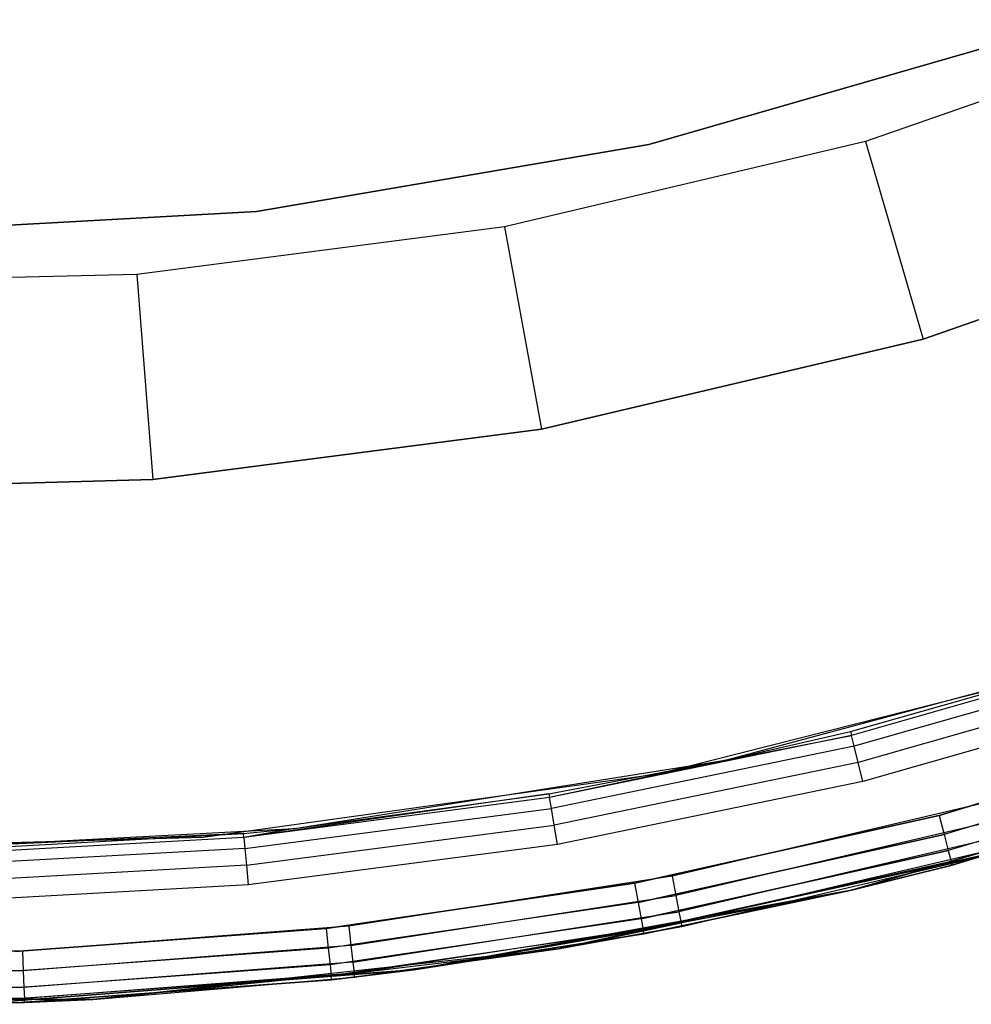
# Model space of a CAD drawing. Extents: x -4.43 to 3.97, y -4.36 to 4.03.
# Tile 17 of 32: x -0.08 to 0.85, y -4.36 to -3.41. Entities that reach past the tile are written whole.
import ezdxf

# ---------------------------------------------------------------- set-up
doc = ezdxf.new("R2010")
doc.units = 0
doc.header["$LTSCALE"] = 2.54
doc.layers.get('0').update_dxf_attribs({"color": 13, "linetype": 'CONTINUOUS'})

# ---------------------------------------------------------------- blocks, each defined once
blk = doc.blocks.new('Z_O_ENIE_CRES_STL_1')
at = {"color": 0}
for p, q in [((6.59087, -3.24213, -7.69395), (6.25052, -3.36052, -7.69395)), ((6.59087, -3.24213, -7.69395), (6.25052, -3.36052, -7.69395)), ((6.41178, -3.2564, -5.8), (6.04002, -3.3635, -5.8)), ((6.04002, -3.3635, -6.5), (6.41178, -3.2564, -6.5)), ((6.04002, -3.3635, -6.5), (6.41178, -3.2564, -6.5)), ((6.41178, -3.2564, -5.8), (6.04002, -3.3635, -5.8)), ((6.04002, -3.3635, -5.8), (5.6586, -3.42831, -5.8)), ((5.6586, -3.42831, -6.5), (6.04002, -3.3635, -6.5)), ((5.6586, -3.42831, -6.5), (6.04002, -3.3635, -6.5)), ((6.04002, -3.3635, -5.8), (5.6586, -3.42831, -5.8)), ((6.25052, -3.36052, -7.69395), (5.8998, -3.44329, -7.69395)), ((6.25052, -3.36052, -7.69395), (5.8998, -3.44329, -7.69395)), ((6.04002, -3.3635, -6.5), (6.04002, -3.3635, -5.8)), ((6.04002, -3.3635, -6.5), (6.04002, -3.3635, -5.8)), ((6.25052, -3.36052, -7.69395), (6.30642, -3.55255, -7.49395)), ((6.25052, -3.36052, -7.69395), (6.30642, -3.55255, -7.49395)), ((5.6586, -3.42831, -5.8), (5.27232, -3.45, -5.8)), ((5.27232, -3.45, -6.5), (5.6586, -3.42831, -6.5)), ((5.27232, -3.45, -6.5), (5.6586, -3.42831, -6.5)), ((5.6586, -3.42831, -5.8), (5.27232, -3.45, -5.8)), ((5.6586, -3.42831, -6.5), (5.6586, -3.42831, -5.8)), ((5.6586, -3.42831, -6.5), (5.6586, -3.42831, -5.8)), ((6.30642, -3.55255, -7.49395), (6.66621, -3.4274, -7.49395)), ((6.66621, -3.4274, -5.89395), (6.30642, -3.55255, -5.89395)), ((6.66621, -3.4274, -5.89395), (6.30642, -3.55255, -5.89395)), ((6.30642, -3.55255, -7.49395), (6.66621, -3.4274, -7.49395)), ((5.8998, -3.44329, -7.69395), (5.54244, -3.48956, -7.69395)), ((5.8998, -3.44329, -7.69395), (5.54244, -3.48956, -7.69395)), ((5.8998, -3.44329, -7.69395), (5.93566, -3.64005, -7.49395)), ((5.8998, -3.44329, -7.69395), (5.93566, -3.64005, -7.49395)), ((5.54244, -3.48956, -7.69395), (5.1822, -3.49884, -7.69395)), ((5.54244, -3.48956, -7.69395), (5.1822, -3.49884, -7.69395)), ((5.54244, -3.48956, -7.69395), (5.55787, -3.68896, -7.49395)), ((5.54244, -3.48956, -7.69395), (5.55787, -3.68896, -7.49395)), ((5.93566, -3.64005, -7.49395), (6.30642, -3.55255, -7.49395)), ((6.30642, -3.55255, -5.89395), (5.93566, -3.64005, -5.89395)), ((6.30642, -3.55255, -5.89395), (5.93566, -3.64005, -5.89395)), ((5.93566, -3.64005, -7.49395), (6.30642, -3.55255, -7.49395)), ((6.30642, -3.55255, -7.49395), (6.30642, -3.55255, -5.89395)), ((6.30642, -3.55255, -7.49395), (6.30642, -3.55255, -5.89395)), ((5.55787, -3.68896, -7.49395), (5.93566, -3.64005, -7.49395)), ((5.93566, -3.64005, -5.89395), (5.55787, -3.68896, -5.89395)), ((5.93566, -3.64005, -5.89395), (5.55787, -3.68896, -5.89395)), ((5.55787, -3.68896, -7.49395), (5.93566, -3.64005, -7.49395)), ((5.93566, -3.64005, -7.49395), (5.93566, -3.64005, -5.89395)), ((5.93566, -3.64005, -7.49395), (5.93566, -3.64005, -5.89395)), ((5.17705, -3.69877, -7.49395), (5.55787, -3.68896, -7.49395)), ((5.55787, -3.68896, -5.89395), (5.17705, -3.69877, -5.89395)), ((5.55787, -3.68896, -5.89395), (5.17705, -3.69877, -5.89395)), ((5.17705, -3.69877, -7.49395), (5.55787, -3.68896, -7.49395)), ((5.55787, -3.68896, -7.49395), (5.55787, -3.68896, -5.89395)), ((5.55787, -3.68896, -7.49395), (5.55787, -3.68896, -5.89395)), ((6.11436, -3.9615, -8), (6.52384, -3.85178, -8)), ((6.11436, -3.9615, -8), (6.52384, -3.85178, -8)), ((6.23596, -3.93369, -6.55), (6.52384, -3.85178, -8)), ((6.23596, -3.93369, -6.55), (6.52384, -3.85178, -8)), ((6.23596, -3.93369, -6.55), (6.52384, -3.85178, -6.55)), ((6.23596, -3.93369, -6.55), (6.52384, -3.85178, -6.55)), ((6.52502, -3.8554, -6.53087), (6.23686, -3.93738, -6.53087)), ((6.52502, -3.8554, -6.53087), (6.23686, -3.93738, -6.53087)), ((6.04875, -3.97488, -5.8), (6.48131, -3.86534, -5.8)), ((6.04875, -3.97488, -0.15), (6.48131, -3.86534, -0.15)), ((6.04875, -3.97488, -5.8), (6.48131, -3.86534, -5.8)), ((6.04875, -3.97488, -0.15), (6.48131, -3.86534, -0.15)), ((6.52837, -3.86571, -6.51464), (6.23944, -3.94791, -6.51464)), ((6.52837, -3.86571, -6.51464), (6.23944, -3.94791, -6.51464)), ((6.53338, -3.88113, -6.50381), (6.2433, -3.96367, -6.50381)), ((6.53338, -3.88113, -6.50381), (6.2433, -3.96367, -6.50381)), ((6.53929, -3.89933, -6.5), (6.24786, -3.98225, -6.5)), ((6.53929, -3.89933, -6.5), (6.24786, -3.98225, -6.5)), ((6.322, -4.01506, -6.5), (6.61228, -3.92773, -6.5)), ((6.61228, -3.92773, -8), (6.322, -4.01506, -8)), ((6.322, -4.01506, -6.5), (6.61228, -3.92773, -6.5)), ((6.61228, -3.92773, -8), (6.322, -4.01506, -8)), ((6.23686, -3.93738, -6.53087), (5.94345, -3.99787, -6.53087)), ((6.23686, -3.93738, -6.53087), (5.94345, -3.99787, -6.53087)), ((6.11436, -3.9615, -8), (6.23596, -3.93369, -6.55)), ((6.11436, -3.9615, -6.55), (6.23596, -3.93369, -6.55)), ((6.11436, -3.9615, -8), (6.23596, -3.93369, -6.55)), ((6.11436, -3.9615, -6.55), (6.23596, -3.93369, -6.55)), ((6.11436, -3.9615, -6.55), (6.23686, -3.93738, -6.53087)), ((6.11436, -3.9615, -6.55), (6.23686, -3.93738, -6.53087)), ((6.23596, -3.93369, -6.55), (6.23686, -3.93738, -6.53087)), ((6.23596, -3.93369, -6.55), (6.23686, -3.93738, -6.53087)), ((6.23944, -3.94791, -6.51464), (6.23686, -3.93738, -6.53087)), ((6.23944, -3.94791, -6.51464), (6.23686, -3.93738, -6.53087)), ((6.23944, -3.94791, -6.51464), (5.94524, -4.00856, -6.51464)), ((6.23944, -3.94791, -6.51464), (5.94524, -4.00856, -6.51464)), ((6.2433, -3.96367, -6.50381), (6.23944, -3.94791, -6.51464)), ((6.2433, -3.96367, -6.50381), (6.23944, -3.94791, -6.51464)), ((6.61845, -3.94583, -6.50381), (6.32683, -4.03357, -6.50381)), ((6.61845, -3.94583, -6.50381), (6.32683, -4.03357, -6.50381)), ((6.61845, -3.94583, -7.99619), (6.32683, -4.03357, -7.99619)), ((6.61845, -3.94583, -7.99619), (6.32683, -4.03357, -7.99619)), ((5.69566, -4.02781, -8), (6.11436, -3.9615, -8)), ((5.69566, -4.02781, -8), (6.11436, -3.9615, -8)), ((5.94282, -3.99411, -6.55), (6.11436, -3.9615, -8)), ((5.94282, -3.99411, -6.55), (6.11436, -3.9615, -8)), ((5.94282, -3.99411, -6.55), (6.11436, -3.9615, -6.55)), ((5.94282, -3.99411, -6.55), (6.11436, -3.9615, -6.55)), ((6.11436, -3.9615, -6.55), (5.94345, -3.99787, -6.53087)), ((6.11436, -3.9615, -6.55), (5.94345, -3.99787, -6.53087)), ((6.2433, -3.96367, -6.50381), (5.94792, -4.02455, -6.50381)), ((6.2433, -3.96367, -6.50381), (5.94792, -4.02455, -6.50381)), ((6.11436, -3.9615, -6.55), (6.11436, -3.9615, -8)), ((6.11436, -3.9615, -6.55), (6.11436, -3.9615, -8)), ((6.6522, -3.96685, -5.8), (6.23701, -4.08771, -5.8)), ((6.23701, -4.08771, -6.5), (6.6522, -3.96685, -6.5)), ((6.6522, -3.96685, -5.8), (6.23701, -4.08771, -5.8)), ((6.23701, -4.08771, -6.5), (6.6522, -3.96685, -6.5)), ((6.24786, -3.98225, -6.5), (6.2433, -3.96367, -6.50381)), ((6.24786, -3.98225, -6.5), (6.2433, -3.96367, -6.50381)), ((6.62369, -3.96119, -6.51464), (6.33094, -4.04926, -6.51464)), ((6.62369, -3.96119, -6.51464), (6.33094, -4.04926, -6.51464)), ((6.62369, -3.96119, -7.98536), (6.33094, -4.04926, -7.98536)), ((6.62369, -3.96119, -7.98536), (6.33094, -4.04926, -7.98536)), ((5.60677, -4.03617, -5.8), (6.04875, -3.97488, -5.8)), ((5.60677, -4.03617, -0.15), (6.04875, -3.97488, -0.15)), ((5.60677, -4.03617, -5.8), (6.04875, -3.97488, -5.8)), ((5.60677, -4.03617, -0.15), (6.04875, -3.97488, -0.15)), ((6.04875, -3.97488, -0.15), (6.04875, -3.97488, -5.8)), ((6.04875, -3.97488, -0.15), (6.04875, -3.97488, -5.8)), ((6.62719, -3.97144, -6.53087), (6.33368, -4.05975, -6.53087)), ((6.62719, -3.97144, -6.53087), (6.33368, -4.05975, -6.53087)), ((6.62719, -3.97144, -7.96913), (6.33368, -4.05975, -7.96913)), ((6.62719, -3.97144, -7.96913), (6.33368, -4.05975, -7.96913)), ((6.62842, -3.97505, -6.55), (6.33464, -4.06343, -6.55)), ((6.33464, -4.06343, -7.95), (6.62842, -3.97505, -7.95)), ((6.62842, -3.97505, -6.55), (6.33464, -4.06343, -6.55)), ((6.33464, -4.06343, -7.95), (6.62842, -3.97505, -7.95)), ((6.24786, -3.98225, -6.5), (5.95109, -4.04342, -6.5)), ((6.24786, -3.98225, -6.5), (5.95109, -4.04342, -6.5)), ((5.94282, -3.99411, -6.55), (5.64636, -4.03651, -6.53087)), ((5.94282, -3.99411, -6.55), (5.64636, -4.03651, -6.53087)), ((5.94345, -3.99787, -6.53087), (5.64636, -4.03651, -6.53087)), ((5.94345, -3.99787, -6.53087), (5.64636, -4.03651, -6.53087)), ((5.69566, -4.02781, -8), (5.94282, -3.99411, -6.55)), ((5.69566, -4.02781, -6.55), (5.94282, -3.99411, -6.55)), ((5.69566, -4.02781, -8), (5.94282, -3.99411, -6.55)), ((5.69566, -4.02781, -6.55), (5.94282, -3.99411, -6.55)), ((5.94282, -3.99411, -6.55), (5.94345, -3.99787, -6.53087)), ((5.94282, -3.99411, -6.55), (5.94345, -3.99787, -6.53087)), ((5.94524, -4.00856, -6.51464), (5.94345, -3.99787, -6.53087)), ((5.94524, -4.00856, -6.51464), (5.94345, -3.99787, -6.53087)), ((6.37199, -4.00165, -5.8), (6.06244, -4.07409, -5.8)), ((6.37199, -4.00165, -5.8), (6.06244, -4.07409, -5.8)), ((5.64736, -4.04731, -6.51464), (5.94524, -4.00856, -6.51464)), ((5.64736, -4.04731, -6.51464), (5.94524, -4.00856, -6.51464)), ((5.94792, -4.02455, -6.50381), (5.94524, -4.00856, -6.51464)), ((5.94792, -4.02455, -6.50381), (5.94524, -4.00856, -6.51464)), ((6.02611, -4.08097, -6.5), (6.322, -4.01506, -6.5)), ((6.322, -4.01506, -8), (6.02611, -4.08097, -8)), ((6.02611, -4.08097, -6.5), (6.322, -4.01506, -6.5)), ((6.322, -4.01506, -8), (6.02611, -4.08097, -8)), ((6.322, -4.01506, -6.5), (6.32683, -4.03357, -6.50381)), ((6.322, -4.01506, -6.5), (6.32683, -4.03357, -6.50381)), ((6.322, -4.01506, -8), (6.32683, -4.03357, -7.99619)), ((6.322, -4.01506, -8), (6.32683, -4.03357, -7.99619)), ((5.64886, -4.06346, -6.50381), (5.94792, -4.02455, -6.50381)), ((5.64886, -4.06346, -6.50381), (5.94792, -4.02455, -6.50381)), ((5.95109, -4.04342, -6.5), (5.94792, -4.02455, -6.50381)), ((5.95109, -4.04342, -6.5), (5.94792, -4.02455, -6.50381)), ((6.37707, -4.0201, -5.79619), (6.06609, -4.09287, -5.79619)), ((6.37707, -4.0201, -5.79619), (6.06609, -4.09287, -5.79619)), ((5.16073, -4.04846, -5.8), (5.60677, -4.03617, -5.8)), ((5.16073, -4.04846, -0.15), (5.60677, -4.03617, -0.15)), ((5.16073, -4.04846, -5.8), (5.60677, -4.03617, -5.8)), ((5.16073, -4.04846, -0.15), (5.60677, -4.03617, -0.15)), ((5.27232, -4.05, -8), (5.69566, -4.02781, -8)), ((5.27232, -4.05, -8), (5.69566, -4.02781, -8)), ((5.64601, -4.03272, -6.55), (5.27232, -4.05, -8)), ((5.64601, -4.03272, -6.55), (5.27232, -4.05, -8)), ((5.34716, -4.04931, -6.55), (5.64601, -4.03272, -6.55)), ((5.34716, -4.04931, -6.55), (5.64601, -4.03272, -6.55)), ((5.60677, -4.03617, -0.15), (5.60677, -4.03617, -5.8)), ((5.60677, -4.03617, -0.15), (5.60677, -4.03617, -5.8)), ((5.64601, -4.03272, -6.55), (5.69566, -4.02781, -8)), ((5.64601, -4.03272, -6.55), (5.69566, -4.02781, -8)), ((5.64601, -4.03272, -6.55), (5.69566, -4.02781, -6.55)), ((5.64601, -4.03272, -6.55), (5.69566, -4.02781, -6.55)), ((5.64636, -4.03651, -6.53087), (5.64601, -4.03272, -6.55)), ((5.64636, -4.03651, -6.53087), (5.64601, -4.03272, -6.55)), ((5.69566, -4.02781, -6.55), (5.64636, -4.03651, -6.53087)), ((5.69566, -4.02781, -6.55), (5.64636, -4.03651, -6.53087)), ((5.69566, -4.02781, -6.55), (5.69566, -4.02781, -8)), ((5.69566, -4.02781, -6.55), (5.69566, -4.02781, -8)), ((6.32683, -4.03357, -6.50381), (6.02959, -4.09978, -6.50381)), ((6.32683, -4.03357, -6.50381), (6.02959, -4.09978, -6.50381)), ((6.02959, -4.09978, -7.99619), (6.32683, -4.03357, -7.99619)), ((6.02959, -4.09978, -7.99619), (6.32683, -4.03357, -7.99619)), ((6.38136, -4.03574, -5.78536), (6.06918, -4.1088, -5.78536)), ((6.38136, -4.03574, -5.78536), (6.06918, -4.1088, -5.78536)), ((6.32683, -4.03357, -6.50381), (6.33094, -4.04926, -6.51464)), ((6.32683, -4.03357, -6.50381), (6.33094, -4.04926, -6.51464)), ((6.32683, -4.03357, -7.99619), (6.33094, -4.04926, -7.98536)), ((6.32683, -4.03357, -7.99619), (6.33094, -4.04926, -7.98536)), ((5.64636, -4.03651, -6.53087), (5.34723, -4.05311, -6.53087)), ((5.64636, -4.03651, -6.53087), (5.34723, -4.05311, -6.53087)), ((5.64636, -4.03651, -6.53087), (5.64736, -4.04731, -6.51464)), ((5.64636, -4.03651, -6.53087), (5.64736, -4.04731, -6.51464)), ((5.95109, -4.04342, -6.5), (5.65062, -4.08251, -6.5)), ((5.95109, -4.04342, -6.5), (5.65062, -4.08251, -6.5)), ((5.64736, -4.04731, -6.51464), (5.34743, -4.06395, -6.51464)), ((5.64736, -4.04731, -6.51464), (5.34743, -4.06395, -6.51464)), ((5.64736, -4.04731, -6.51464), (5.64886, -4.06346, -6.50381)), ((5.64736, -4.04731, -6.51464), (5.64886, -4.06346, -6.50381)), ((6.39594, -4.04691), (5.95181, -4.14467)), ((6.39594, -4.04691), (5.95181, -4.14467)), ((6.38524, -4.04986, -5.75), (5.95181, -4.14467)), ((6.38524, -4.04986, -5.75), (5.95181, -4.14467)), ((6.33094, -4.04926, -6.51464), (6.03254, -4.11573, -6.51464)), ((6.33094, -4.04926, -6.51464), (6.03254, -4.11573, -6.51464)), ((6.03254, -4.11573, -7.98536), (6.33094, -4.04926, -7.98536)), ((6.03254, -4.11573, -7.98536), (6.33094, -4.04926, -7.98536)), ((6.38424, -4.04619, -5.76913), (6.07124, -4.11944, -5.76913)), ((6.38424, -4.04619, -5.76913), (6.07124, -4.11944, -5.76913)), ((6.07196, -4.12317, -5.75), (6.38524, -4.04986, -5.75)), ((6.07196, -4.12317, -5.75), (6.38524, -4.04986, -5.75)), ((6.33094, -4.04926, -6.51464), (6.33368, -4.05975, -6.53087)), ((6.33094, -4.04926, -6.51464), (6.33368, -4.05975, -6.53087)), ((6.33094, -4.04926, -7.98536), (6.33368, -4.05975, -7.96913)), ((6.33094, -4.04926, -7.98536), (6.33368, -4.05975, -7.96913)), ((5.64886, -4.06346, -6.50381), (5.34773, -4.08017, -6.50381)), ((5.64886, -4.06346, -6.50381), (5.34773, -4.08017, -6.50381)), ((5.64886, -4.06346, -6.50381), (5.65062, -4.08251, -6.5)), ((5.64886, -4.06346, -6.50381), (5.65062, -4.08251, -6.5)), ((6.33368, -4.05975, -6.53087), (6.03451, -4.12639, -6.53087)), ((6.33368, -4.05975, -6.53087), (6.03451, -4.12639, -6.53087)), ((6.03451, -4.12639, -7.96913), (6.33368, -4.05975, -7.96913)), ((6.03451, -4.12639, -7.96913), (6.33368, -4.05975, -7.96913)), ((6.23701, -4.08771, -6.55), (6.33368, -4.05975, -6.53087)), ((6.23701, -4.08771, -6.55), (6.33368, -4.05975, -6.53087)), ((6.23701, -4.08771, -7.95), (6.33368, -4.05975, -7.96913)), ((6.23701, -4.08771, -7.95), (6.33368, -4.05975, -7.96913)), ((6.33464, -4.06343, -6.55), (6.23701, -4.08771, -6.55)), ((6.23701, -4.08771, -7.95), (6.33464, -4.06343, -7.95)), ((6.33464, -4.06343, -6.55), (6.23701, -4.08771, -6.55)), ((6.23701, -4.08771, -7.95), (6.33464, -4.06343, -7.95)), ((6.33464, -4.06343, -6.55), (6.33368, -4.05975, -6.53087)), ((6.33464, -4.06343, -6.55), (6.33368, -4.05975, -6.53087)), ((6.33368, -4.05975, -7.96913), (6.33464, -4.06343, -7.95)), ((6.33368, -4.05975, -7.96913), (6.33464, -4.06343, -7.95)), ((6.33464, -4.06343, -6.55), (6.33464, -4.06343, -7.95)), ((6.33464, -4.06343, -6.55), (6.33464, -4.06343, -7.95)), ((6.06244, -4.07409, -5.8), (5.74826, -4.12262, -5.8)), ((6.06244, -4.07409, -5.8), (5.74826, -4.12262, -5.8)), ((6.06244, -4.07409, -5.8), (6.06609, -4.09287, -5.79619)), ((6.06244, -4.07409, -5.8), (6.06609, -4.09287, -5.79619)), ((5.65062, -4.08251, -6.5), (5.34809, -4.0993, -6.5)), ((5.65062, -4.08251, -6.5), (5.34809, -4.0993, -6.5)), ((5.72621, -4.1251, -6.5), (6.02611, -4.08097, -6.5)), ((6.02611, -4.08097, -8), (5.72621, -4.1251, -8)), ((5.72621, -4.1251, -6.5), (6.02611, -4.08097, -6.5)), ((6.02611, -4.08097, -8), (5.72621, -4.1251, -8)), ((6.02611, -4.08097, -6.5), (6.02959, -4.09978, -6.50381)), ((6.02611, -4.08097, -6.5), (6.02959, -4.09978, -6.50381)), ((6.02611, -4.08097, -8), (6.02959, -4.09978, -7.99619)), ((6.02611, -4.08097, -8), (6.02959, -4.09978, -7.99619)), ((5.75045, -4.14163, -5.79619), (6.06609, -4.09287, -5.79619)), ((5.75045, -4.14163, -5.79619), (6.06609, -4.09287, -5.79619)), ((6.23701, -4.08771, -5.8), (5.81159, -4.16524, -5.8)), ((5.81159, -4.16524, -6.5), (6.23701, -4.08771, -6.5)), ((6.23701, -4.08771, -5.8), (5.81159, -4.16524, -5.8)), ((5.81159, -4.16524, -6.5), (6.23701, -4.08771, -6.5)), ((6.03451, -4.12639, -6.53087), (6.23701, -4.08771, -6.55)), ((6.03451, -4.12639, -6.53087), (6.23701, -4.08771, -6.55)), ((6.03451, -4.12639, -7.96913), (6.23701, -4.08771, -7.95)), ((6.03451, -4.12639, -7.96913), (6.23701, -4.08771, -7.95)), ((6.23701, -4.08771, -6.55), (6.0352, -4.13014, -6.55)), ((6.0352, -4.13014, -7.95), (6.23701, -4.08771, -7.95)), ((6.23701, -4.08771, -6.55), (6.0352, -4.13014, -6.55)), ((6.0352, -4.13014, -7.95), (6.23701, -4.08771, -7.95)), ((6.06609, -4.09287, -5.79619), (6.06918, -4.1088, -5.78536)), ((6.06609, -4.09287, -5.79619), (6.06918, -4.1088, -5.78536)), ((6.23701, -4.08771, -5.8), (6.23701, -4.08771, -6.5)), ((6.23701, -4.08771, -5.8), (6.23701, -4.08771, -6.5)), ((6.23701, -4.08771, -6.55), (6.23701, -4.08771, -7.95)), ((6.23701, -4.08771, -6.55), (6.23701, -4.08771, -7.95)), ((6.02959, -4.09978, -6.50381), (5.72831, -4.14412, -6.50381)), ((6.02959, -4.09978, -6.50381), (5.72831, -4.14412, -6.50381)), ((6.02959, -4.09978, -7.99619), (5.72831, -4.14412, -7.99619)), ((6.02959, -4.09978, -7.99619), (5.72831, -4.14412, -7.99619)), ((6.02959, -4.09978, -6.50381), (6.03254, -4.11573, -6.51464)), ((6.02959, -4.09978, -6.50381), (6.03254, -4.11573, -6.51464)), ((6.02959, -4.09978, -7.99619), (6.03254, -4.11573, -7.98536)), ((6.02959, -4.09978, -7.99619), (6.03254, -4.11573, -7.98536)), ((5.75231, -4.15774, -5.78536), (6.06918, -4.1088, -5.78536)), ((5.75231, -4.15774, -5.78536), (6.06918, -4.1088, -5.78536)), ((6.06918, -4.1088, -5.78536), (6.07124, -4.11944, -5.76913)), ((6.06918, -4.1088, -5.78536), (6.07124, -4.11944, -5.76913)), ((6.03254, -4.11573, -6.51464), (5.73008, -4.16025, -6.51464)), ((6.03254, -4.11573, -6.51464), (5.73008, -4.16025, -6.51464)), ((6.03254, -4.11573, -7.98536), (5.73008, -4.16025, -7.98536)), ((6.03254, -4.11573, -7.98536), (5.73008, -4.16025, -7.98536)), ((5.75356, -4.16851, -5.76913), (6.07124, -4.11944, -5.76913)), ((5.75356, -4.16851, -5.76913), (6.07124, -4.11944, -5.76913)), ((5.95181, -4.14467, -5.75), (6.07124, -4.11944, -5.76913)), ((5.95181, -4.14467, -5.75), (6.07124, -4.11944, -5.76913)), ((6.03254, -4.11573, -6.51464), (6.03451, -4.12639, -6.53087)), ((6.03254, -4.11573, -6.51464), (6.03451, -4.12639, -6.53087)), ((6.03254, -4.11573, -7.98536), (6.03451, -4.12639, -7.96913)), ((6.03254, -4.11573, -7.98536), (6.03451, -4.12639, -7.96913)), ((6.07124, -4.11944, -5.76913), (6.07196, -4.12317, -5.75)), ((6.07124, -4.11944, -5.76913), (6.07196, -4.12317, -5.75)), ((5.42389, -4.14723, -6.5), (5.72621, -4.1251, -6.5)), ((5.72621, -4.1251, -8), (5.42389, -4.14723, -8)), ((5.42389, -4.14723, -6.5), (5.72621, -4.1251, -6.5)), ((5.72621, -4.1251, -8), (5.42389, -4.14723, -8)), ((5.74826, -4.12262, -5.8), (5.43128, -4.14695, -5.8)), ((5.74826, -4.12262, -5.8), (5.43128, -4.14695, -5.8)), ((5.72621, -4.1251, -6.5), (5.72831, -4.14412, -6.50381)), ((5.72621, -4.1251, -6.5), (5.72831, -4.14412, -6.50381)), ((5.72621, -4.1251, -8), (5.72831, -4.14412, -7.99619)), ((5.72621, -4.1251, -8), (5.72831, -4.14412, -7.99619)), ((6.03451, -4.12639, -6.53087), (5.73126, -4.17102, -6.53087)), ((6.03451, -4.12639, -6.53087), (5.73126, -4.17102, -6.53087)), ((6.03451, -4.12639, -7.96913), (5.73126, -4.17102, -7.96913)), ((6.03451, -4.12639, -7.96913), (5.73126, -4.17102, -7.96913)), ((5.74826, -4.12262, -5.8), (5.75045, -4.14163, -5.79619)), ((5.74826, -4.12262, -5.8), (5.75045, -4.14163, -5.79619)), ((5.81159, -4.16524, -6.55), (6.03451, -4.12639, -6.53087)), ((5.81159, -4.16524, -6.55), (6.03451, -4.12639, -6.53087)), ((6.03451, -4.12639, -7.96913), (5.81159, -4.16524, -7.95)), ((6.03451, -4.12639, -7.96913), (5.81159, -4.16524, -7.95)), ((6.0352, -4.13014, -6.55), (5.81159, -4.16524, -6.55)), ((5.81159, -4.16524, -7.95), (6.0352, -4.13014, -7.95)), ((6.0352, -4.13014, -6.55), (5.81159, -4.16524, -6.55)), ((5.81159, -4.16524, -7.95), (6.0352, -4.13014, -7.95)), ((5.95181, -4.14467, -5.75), (6.07196, -4.12317, -5.75)), ((6.07196, -4.12317, -5.75), (5.95181, -4.14467)), ((6.07196, -4.12317, -5.75), (5.95181, -4.14467)), ((5.95181, -4.14467, -5.75), (6.07196, -4.12317, -5.75)), ((6.0352, -4.13014, -6.55), (6.03451, -4.12639, -6.53087)), ((6.0352, -4.13014, -6.55), (6.03451, -4.12639, -6.53087)), ((6.0352, -4.13014, -7.95), (6.03451, -4.12639, -7.96913)), ((6.0352, -4.13014, -7.95), (6.03451, -4.12639, -7.96913)), ((6.0352, -4.13014, -6.55), (6.0352, -4.13014, -7.95)), ((6.0352, -4.13014, -6.55), (6.0352, -4.13014, -7.95)), ((5.43128, -4.14695, -5.8), (5.11337, -4.14695, -5.8)), ((5.43128, -4.14695, -5.8), (5.11337, -4.14695, -5.8)), ((5.72831, -4.14412, -6.50381), (5.42459, -4.16635, -6.50381)), ((5.72831, -4.14412, -6.50381), (5.42459, -4.16635, -6.50381)), ((5.72831, -4.14412, -7.99619), (5.42459, -4.16635, -7.99619)), ((5.72831, -4.14412, -7.99619), (5.42459, -4.16635, -7.99619)), ((5.43128, -4.14695, -5.8), (5.43201, -4.16607, -5.79619)), ((5.43128, -4.14695, -5.8), (5.43201, -4.16607, -5.79619)), ((5.75045, -4.14163, -5.79619), (5.43201, -4.16607, -5.79619)), ((5.75045, -4.14163, -5.79619), (5.43201, -4.16607, -5.79619)), ((5.95181, -4.14467), (5.49971, -4.19384)), ((5.95181, -4.14467), (5.49971, -4.19384)), ((5.72831, -4.14412, -6.50381), (5.73008, -4.16025, -6.51464)), ((5.72831, -4.14412, -6.50381), (5.73008, -4.16025, -6.51464)), ((5.72831, -4.14412, -7.99619), (5.73008, -4.16025, -7.98536)), ((5.72831, -4.14412, -7.99619), (5.73008, -4.16025, -7.98536)), ((5.75045, -4.14163, -5.79619), (5.75231, -4.15774, -5.78536)), ((5.75045, -4.14163, -5.79619), (5.75231, -4.15774, -5.78536)), ((5.75356, -4.16851, -5.76913), (5.95181, -4.14467, -5.75)), ((5.75356, -4.16851, -5.76913), (5.95181, -4.14467, -5.75)), ((5.95181, -4.14467), (5.75399, -4.17229, -5.75)), ((5.75399, -4.17229, -5.75), (5.95181, -4.14467, -5.75)), ((5.95181, -4.14467), (5.75399, -4.17229, -5.75)), ((5.75399, -4.17229, -5.75), (5.95181, -4.14467, -5.75)), ((5.95181, -4.14467), (5.95181, -4.14467, -5.75)), ((5.95181, -4.14467), (5.95181, -4.14467, -5.75)), ((5.73008, -4.16025, -6.51464), (5.42518, -4.18256, -6.51464)), ((5.73008, -4.16025, -6.51464), (5.42518, -4.18256, -6.51464)), ((5.73008, -4.16025, -7.98536), (5.42518, -4.18256, -7.98536)), ((5.73008, -4.16025, -7.98536), (5.42518, -4.18256, -7.98536)), ((5.75231, -4.15774, -5.78536), (5.43263, -4.18228, -5.78536)), ((5.75231, -4.15774, -5.78536), (5.43263, -4.18228, -5.78536)), ((5.73008, -4.16025, -6.51464), (5.73126, -4.17102, -6.53087)), ((5.73008, -4.16025, -6.51464), (5.73126, -4.17102, -6.53087)), ((5.73008, -4.16025, -7.98536), (5.73126, -4.17102, -7.96913)), ((5.73008, -4.16025, -7.98536), (5.73126, -4.17102, -7.96913)), ((5.75231, -4.15774, -5.78536), (5.75356, -4.16851, -5.76913)), ((5.75231, -4.15774, -5.78536), (5.75356, -4.16851, -5.76913)), ((5.43201, -4.16607, -5.79619), (5.11263, -4.16607, -5.79619)), ((5.43201, -4.16607, -5.79619), (5.11263, -4.16607, -5.79619)), ((5.81159, -4.16524, -5.8), (5.38046, -4.19861, -5.8)), ((5.38046, -4.19861, -6.5), (5.81159, -4.16524, -6.5)), ((5.81159, -4.16524, -5.8), (5.38046, -4.19861, -5.8)), ((5.38046, -4.19861, -6.5), (5.81159, -4.16524, -6.5)), ((5.43201, -4.16607, -5.79619), (5.43263, -4.18228, -5.78536)), ((5.43201, -4.16607, -5.79619), (5.43263, -4.18228, -5.78536)), ((5.75356, -4.16851, -5.76913), (5.43305, -4.19311, -5.76913)), ((5.75356, -4.16851, -5.76913), (5.43305, -4.19311, -5.76913)), ((5.75356, -4.16851, -5.76913), (5.49971, -4.19384, -5.75)), ((5.75356, -4.16851, -5.76913), (5.49971, -4.19384, -5.75)), ((5.81159, -4.16524, -6.55), (5.73126, -4.17102, -6.53087)), ((5.81159, -4.16524, -6.55), (5.73126, -4.17102, -6.53087)), ((5.73126, -4.17102, -7.96913), (5.81159, -4.16524, -7.95)), ((5.73126, -4.17102, -7.96913), (5.81159, -4.16524, -7.95)), ((5.81159, -4.16524, -6.55), (5.73168, -4.1748, -6.55)), ((5.73168, -4.1748, -7.95), (5.81159, -4.16524, -7.95)), ((5.81159, -4.16524, -6.55), (5.73168, -4.1748, -6.55)), ((5.73168, -4.1748, -7.95), (5.81159, -4.16524, -7.95)), ((5.75399, -4.17229, -5.75), (5.75356, -4.16851, -5.76913)), ((5.75399, -4.17229, -5.75), (5.75356, -4.16851, -5.76913)), ((5.81159, -4.16524, -5.8), (5.81159, -4.16524, -6.5)), ((5.81159, -4.16524, -5.8), (5.81159, -4.16524, -6.5)), ((5.81159, -4.16524, -6.55), (5.81159, -4.16524, -7.95)), ((5.81159, -4.16524, -6.55), (5.81159, -4.16524, -7.95)), ((5.73126, -4.17102, -6.53087), (5.42558, -4.19339, -6.53087)), ((5.73126, -4.17102, -6.53087), (5.42558, -4.19339, -6.53087)), ((5.73126, -4.17102, -7.96913), (5.42558, -4.19339, -7.96913)), ((5.73126, -4.17102, -7.96913), (5.42558, -4.19339, -7.96913)), ((5.73168, -4.1748, -6.55), (5.42571, -4.1972, -6.55)), ((5.42571, -4.1972, -7.95), (5.73168, -4.1748, -7.95)), ((5.73168, -4.1748, -6.55), (5.42571, -4.1972, -6.55)), ((5.42571, -4.1972, -7.95), (5.73168, -4.1748, -7.95)), ((5.49971, -4.19384), (5.75399, -4.17229, -5.75)), ((5.49971, -4.19384), (5.75399, -4.17229, -5.75)), ((5.49971, -4.19384, -5.75), (5.75399, -4.17229, -5.75)), ((5.49971, -4.19384, -5.75), (5.75399, -4.17229, -5.75)), ((5.73168, -4.1748, -6.55), (5.73126, -4.17102, -6.53087)), ((5.73168, -4.1748, -6.55), (5.73126, -4.17102, -6.53087)), ((5.73168, -4.1748, -7.95), (5.73126, -4.17102, -7.96913)), ((5.73168, -4.1748, -7.95), (5.73126, -4.17102, -7.96913)), ((5.73168, -4.1748, -6.55), (5.73168, -4.1748, -7.95)), ((5.73168, -4.1748, -6.55), (5.73168, -4.1748, -7.95)), ((5.43263, -4.18228, -5.78536), (5.11201, -4.18228, -5.78536)), ((5.43263, -4.18228, -5.78536), (5.11201, -4.18228, -5.78536)), ((5.43263, -4.18228, -5.78536), (5.43305, -4.19311, -5.76913)), ((5.43263, -4.18228, -5.78536), (5.43305, -4.19311, -5.76913)), ((5.49971, -4.19384), (5.04494, -4.19384)), ((5.49971, -4.19384), (5.04494, -4.19384)), ((5.11145, -4.19692, -5.75), (5.43319, -4.19692, -5.75)), ((5.11145, -4.19692, -5.75), (5.43319, -4.19692, -5.75)), ((5.43305, -4.19311, -5.76913), (5.1116, -4.19311, -5.76913)), ((5.43305, -4.19311, -5.76913), (5.1116, -4.19311, -5.76913)), ((5.43319, -4.19692, -5.75), (5.43305, -4.19311, -5.76913)), ((5.43305, -4.19311, -5.76913), (5.49971, -4.19384, -5.75)), ((5.43319, -4.19692, -5.75), (5.43305, -4.19311, -5.76913)), ((5.43305, -4.19311, -5.76913), (5.49971, -4.19384, -5.75)), ((5.49971, -4.19384), (5.43319, -4.19692, -5.75)), ((5.43319, -4.19692, -5.75), (5.49971, -4.19384, -5.75)), ((5.49971, -4.19384), (5.43319, -4.19692, -5.75)), ((5.43319, -4.19692, -5.75), (5.49971, -4.19384, -5.75)), ((5.49971, -4.19384), (5.49971, -4.19384, -5.75)), ((5.49971, -4.19384), (5.49971, -4.19384, -5.75))]:
    blk.add_line(p, q, dxfattribs=at)

msp = doc.modelspace()

# ---------------------------------------------------------------- block references
at = {"color": 0}
msp.add_blockref('Z_O_ENIE_CRES_STL_1', (-5.50672, -0.1662, 4.38335), dxfattribs=at)

doc.saveas('drawing.dxf')
